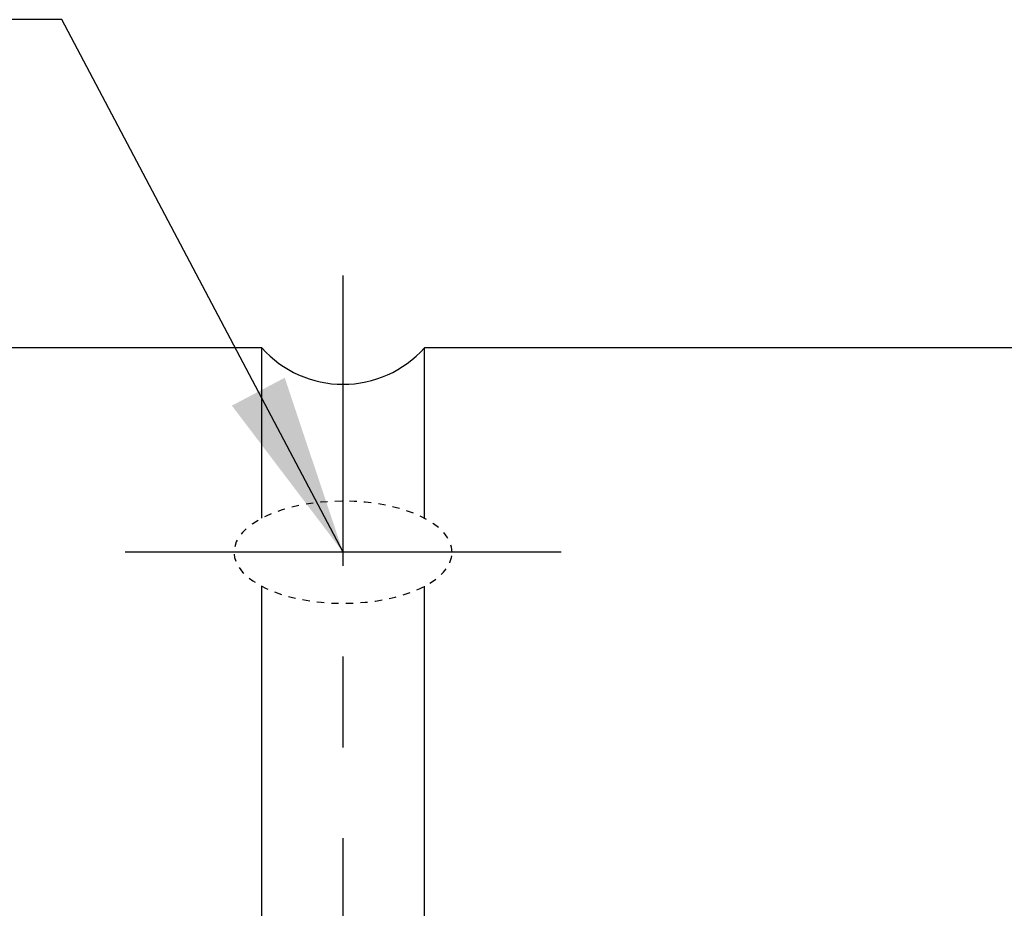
# Model space of a CAD drawing. Header units: millimetres. Extents: x -64 to 395, y -78 to 104.
# Tile 75 of 106: x 232 to 246, y 13 to 26. Entities that reach past the tile are written whole.
import ezdxf

# ---------------------------------------------------------------- set-up
doc = ezdxf.new("R2010")
doc.units = ezdxf.units.MM
doc.linetypes.add('CENTER', pattern=[2, 1.25, -0.25, 0.25, -0.25])
doc.linetypes.add('DASHED', pattern=[0.75, 0.5, -0.25])
for name, color, linetype in [('CL', 1, 'CENTER'), ('HID', 2, 'DASHED'), ('OUT', 3, 'Continuous')]:
    doc.layers.add(name, color=color, linetype=linetype)
doc.styles.add('DIM-7', font='SIMPLEX.shx', dxfattribs={"width": 0.7, "bigfont": 'chineset.shx'})
doc.dimstyles.new('CNS', dxfattribs={"dimtxt": 3.5, "dimasz": 2.5, "dimexe": 1, "dimexo": 1.5, "dimgap": 0.09, "dimtad": 0, "dimdsep": 46, "dimtxsty": 'DIM-7', "dimcen": 0.09, "dimclrd": 1, "dimclre": 1, "dimclrt": 4, "dimadec": 0, "dimazin": 0, "dimtfac": 1, "dimtix": 1, "dimtmove": 2, "dimatfit": 3, "dimfxl": 1, "dimtvp": 0.971429, "dimtolj": 1, "dimarcsym": 0})

msp = doc.modelspace()

# ---------------------------------------------------------------- linework, layer by layer
at = {"layer": 'CL', "color": 7, "lineweight": 30, "ltscale": 5}
for p, q in [((236.5, -22), (236.5, 22)), ((239.5, 18.187), (233.5, 18.187))]:
    msp.add_line(p, q, dxfattribs=at)
at = {"layer": 'HID', "color": 7, "ltscale": 0.1, "extrusion": (0, 0, -1)}
msp.add_ellipse((236.5, 18.187), major_axis=(1.5, 0), ratio=0.469031, dxfattribs=at)
at = {"layer": 'OUT', "color": 7}
for p, q in [((235.382, 21), (215.85, 21)), ((235.382, 18.656), (235.382, 21)), ((263, 21), (237.618, 21)), ((237.618, 18.656), (237.618, 21)), ((235.382, -21), (235.382, 17.718)), ((237.618, -21), (237.618, 17.718))]:
    msp.add_line(p, q, dxfattribs=at)
msp.add_arc((236.5, 22), 1.5, 221.8103, 318.1897, dxfattribs=at)

# ---------------------------------------------------------------- leaders
at = {"annotation_type": 0, "has_hookline": 1, "hookline_direction": 1, "text_width": 14.7}
msp.add_leader([(236.5, 18.187), (232.629, 25.521), (230.129, 25.521)], dimstyle='CNS', override={"dimgap": 0.09, "dimtad": 1, "dimclrd": 256, "dimclre": 256, "dimclrt": 256}, dxfattribs=at)

doc.saveas('drawing.dxf')
